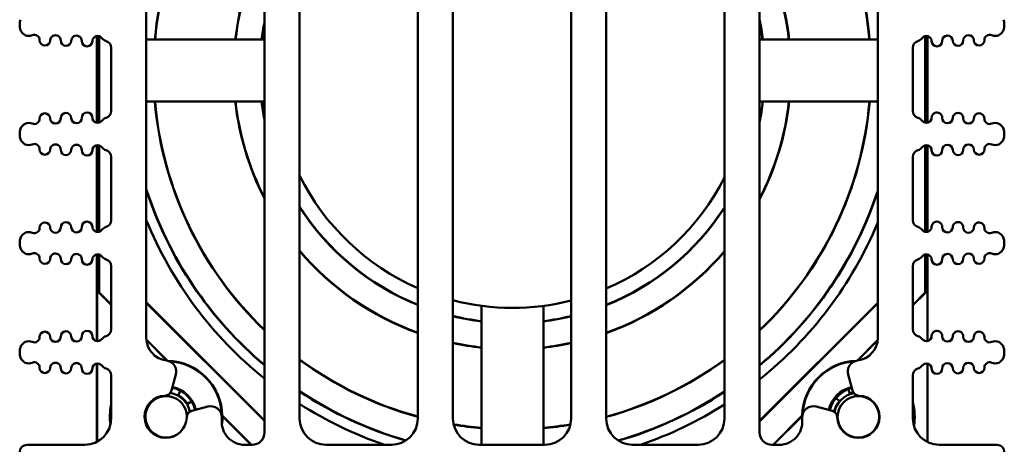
# Model space of a CAD drawing. Header units: inches. Extents: x 1 to 24, y 0.4 to 18.8.
# Tile 17 of 22: x 9.3 to 12.1, y 15.8 to 17. Entities that reach past the tile are written whole.
import ezdxf

# ---------------------------------------------------------------- set-up
doc = ezdxf.new("R2010")
doc.units = ezdxf.units.IN
doc.header["$LTSCALE"] = 0.8
doc.header["$MEASUREMENT"] = 0
doc.layers.add('Visible (ANSI)', color=7, linetype='Continuous', lineweight=50)

msp = doc.modelspace()

# ---------------------------------------------------------------- linework, layer by layer
at = {"layer": 'Visible (ANSI)'}
for p, q in [((10.0407, 18.4006), (10.0407, 15.8106)), ((10.1407, 15.8506), (10.1407, 18.4006)), ((10.4767, 18.4006), (10.4767, 15.8506)), ((10.5767, 15.8506), (10.5767, 18.4006)), ((10.9127, 18.4006), (10.9127, 15.8506)), ((11.4487, 15.8106), (11.4487, 18.4006)), ((11.0127, 15.8506), (11.0127, 18.2283)), ((11.3487, 18.2254), (11.3487, 15.8506)), ((9.7047, 16.0799), (9.7047, 17.6004)), ((11.7847, 17.6004), (11.7847, 16.0799)), ((9.3447, 16.9695), (9.3447, 16.9711)), ((12.1447, 16.9695), (12.1447, 16.9711)), ((9.5643, 16.9384), (9.5643, 16.6917)), ((9.565, 16.9385), (9.565, 16.6916)), ((9.5704, 16.6921), (9.5704, 16.938)), ((9.5708, 16.6922), (9.5708, 16.9379)), ((9.7047, 16.9282), (10.0407, 16.9282)), ((11.4487, 16.9282), (11.7847, 16.9282)), ((11.92, 16.9382), (11.92, 16.6918)), ((11.9204, 16.9383), (11.9204, 16.6918)), ((11.9259, 16.6918), (11.9259, 16.9383)), ((11.9265, 16.6919), (11.9265, 16.9381)), ((9.6047, 16.905), (9.6047, 16.7251)), ((11.8847, 16.7251), (11.8847, 16.905)), ((10.0407, 16.7522), (9.7047, 16.7522)), ((11.7847, 16.7522), (11.4487, 16.7522)), ((9.3447, 16.659), (9.3447, 16.6606)), ((12.1447, 16.659), (12.1447, 16.6606)), ((9.5643, 16.6279), (9.5643, 16.3811)), ((9.565, 16.6279), (9.565, 16.381)), ((9.5704, 16.3815), (9.5704, 16.6274)), ((9.5708, 16.3817), (9.5708, 16.6273)), ((11.92, 16.6277), (11.92, 16.3813)), ((11.9204, 16.6278), (11.9204, 16.3812)), ((11.9259, 16.3812), (11.9259, 16.6277)), ((11.9265, 16.3814), (11.9265, 16.6276)), ((9.6047, 16.5944), (9.6047, 16.4146)), ((11.8847, 16.4146), (11.8847, 16.5944)), ((9.3447, 16.3484), (9.3447, 16.35)), ((12.1447, 16.3484), (12.1447, 16.35)), ((9.5643, 16.3173), (9.5643, 16.0706)), ((9.565, 16.3174), (9.565, 16.0705)), ((9.5704, 16.2084), (9.5704, 16.3169)), ((9.5708, 16.2085), (9.5708, 16.3167)), ((11.92, 16.3171), (11.92, 16.2085)), ((11.9204, 16.3172), (11.9204, 16.2084)), ((11.9259, 16.0707), (11.9259, 16.3172)), ((11.9265, 16.0708), (11.9265, 16.317)), ((9.6047, 16.2839), (9.6047, 16.104)), ((11.8847, 16.104), (11.8847, 16.2839)), ((9.5704, 16.2084), (9.5708, 16.2085)), ((9.6047, 16.1741), (9.5704, 16.2084)), ((9.6047, 16.1747), (9.5708, 16.2085)), ((11.92, 16.2085), (11.8847, 16.1732)), ((11.9204, 16.2084), (11.8847, 16.1726)), ((11.9204, 16.2084), (11.92, 16.2085)), ((9.7047, 16.1811), (10.0407, 15.8451)), ((10.0407, 15.8435), (9.7047, 16.1795)), ((10.6582, 15.7756), (10.6582, 16.1709)), ((10.8342, 16.1709), (10.8342, 15.7756)), ((11.4487, 15.8436), (11.7847, 16.1796)), ((11.7847, 16.1781), (11.4487, 15.8421)), ((9.7644, 16.015), (9.7049, 16.0745)), ((9.7635, 16.0153), (9.7049, 16.0738)), ((11.7843, 16.0728), (11.7268, 16.0153)), ((11.7842, 16.0721), (11.7275, 16.0154)), ((9.3447, 16.0378), (9.3447, 16.0395)), ((12.1447, 16.0378), (12.1447, 16.0395)), ((9.5643, 16.0068), (9.5643, 15.7841)), ((9.565, 16.0068), (9.565, 15.7844)), ((11.9259, 15.784), (11.9259, 16.0066)), ((11.9265, 15.7833), (11.9265, 16.0065)), ((9.6047, 15.9733), (9.6047, 15.8506)), ((9.7767, 15.93), (9.7888, 15.9754)), ((11.7005, 15.9754), (11.7127, 15.93)), ((11.8847, 15.8506), (11.8847, 15.9733)), ((11.7009, 15.9341), (11.7055, 15.9214)), ((9.8017, 15.9293), (9.795, 15.917)), ((11.6756, 15.9005), (11.6658, 15.9087)), ((9.8214, 15.8918), (9.8334, 15.8991)), ((9.8794, 15.8842), (9.8345, 15.8722)), ((11.6549, 15.8722), (11.61, 15.8842)), ((10.0038, 15.7756), (9.9208, 15.8585)), ((10.0032, 15.7756), (9.9213, 15.8575)), ((11.57, 15.8585), (11.487, 15.7756)), ((11.5695, 15.8575), (11.4877, 15.7756)), ((9.5297, 15.7756), (9.3647, 15.7756)), ((10.0057, 15.7756), (9.9842, 15.7756)), ((10.4017, 15.7756), (10.2157, 15.7756)), ((10.8377, 15.7756), (10.6517, 15.7756)), ((11.2737, 15.7756), (11.0877, 15.7756)), ((11.5051, 15.7756), (11.4837, 15.7756)), ((12.1247, 15.7756), (11.9597, 15.7756))]:
    msp.add_line(p, q, dxfattribs=at)
msp.add_circle((11.7297, 15.8552), 0.059, dxfattribs=at)
for centre, radius, start, end in [((10.7454, 16.8394), 1.0202, 133.6954, 175.0093), ((10.7454, 16.8394), 1.0195, 133.7306, 175.0061), ((10.7454, 16.8394), 1.0202, 4.9907, 46.4207), ((10.7454, 16.8394), 1.0195, 4.9939, 46.3857), ((10.7454, 16.8394), 0.7925, 152.7819, 173.5703), ((10.7454, 16.8394), 0.7918, 152.8741, 173.5649), ((10.7454, 16.8394), 0.7925, 6.4297, 27.4536), ((10.7454, 16.8394), 0.7918, 6.4351, 27.3623), ((9.3872, 16.9711), 0.0425, 160.9481, 180), ((9.3872, 16.9695), 0.0425, 180, 199.0519), ((10.7454, 16.8394), 0.7182, 168.9117, 172.9014), ((10.7454, 16.8394), 0.7175, 169.1817, 172.8949), ((10.7454, 16.8394), 0.7182, 7.0986, 11.6926), ((10.7454, 16.8394), 0.7175, 7.1051, 11.4374), ((12.1022, 16.9711), 0.0425, 0, 19.0519), ((12.1022, 16.9695), 0.0425, 340.9481, 0), ((9.3706, 16.9638), 0.025, 199.0519, 293.1479), ((9.3863, 16.927), 0.015, 358.8983, 113.1479), ((9.4463, 16.9259), 0.015, 358.8983, 178.8983), ((12.043, 16.9259), 0.015, 1.1017, 181.1017), ((12.103, 16.927), 0.015, 66.8521, 181.1017), ((12.1187, 16.9638), 0.025, 246.8521, 340.9481), ((9.4163, 16.9264), 0.015, 178.8983, 358.8983), ((9.4763, 16.9253), 0.015, 178.8983, 358.8983), ((9.5063, 16.9247), 0.015, 358.8983, 178.8983), ((9.5363, 16.9241), 0.015, 178.8983, 358.8983), ((9.5663, 16.9236), 0.015, 37.5805, 178.8983), ((9.598, 16.948), 0.025, 217.5805, 252.7432), ((9.5847, 16.905), 0.02, 0, 72.7432), ((11.9047, 16.905), 0.02, 107.2568, 180), ((11.8913, 16.948), 0.025, 287.2568, 322.4195), ((11.923, 16.9236), 0.015, 1.1017, 142.4195), ((11.953, 16.9241), 0.015, 181.1017, 1.1017), ((11.983, 16.9247), 0.015, 1.1017, 181.1017), ((12.013, 16.9253), 0.015, 181.1017, 1.1017), ((12.073, 16.9264), 0.015, 181.1017, 1.1017), ((10.7454, 16.8394), 1.0202, 184.9064, 226.3046), ((10.7454, 16.8394), 1.0195, 184.9096, 226.2694), ((10.7454, 16.8394), 0.7925, 186.3209, 207.2181), ((10.7454, 16.8394), 0.7918, 186.3262, 207.1259), ((10.7454, 16.8394), 0.7182, 186.9784, 191.0883), ((10.7454, 16.8394), 0.7175, 186.9848, 190.8183), ((10.7454, 16.8394), 0.7918, 332.6377, 353.6738), ((10.7454, 16.8394), 1.0202, 313.5793, 355.0936), ((10.7454, 16.8394), 0.7182, 348.3074, 353.0216), ((10.7454, 16.8394), 0.7925, 332.5464, 353.6791), ((10.7454, 16.8394), 1.0195, 313.6143, 355.0904), ((10.7454, 16.8394), 0.7175, 348.5626, 353.0152), ((9.4163, 16.7036), 0.015, 1.1017, 181.1017), ((9.4763, 16.7048), 0.015, 1.1017, 181.1017), ((9.5363, 16.706), 0.015, 1.1017, 181.1017), ((9.5847, 16.7251), 0.02, 287.2568, 0), ((11.9047, 16.7251), 0.02, 180, 252.7432), ((11.953, 16.706), 0.015, 358.8983, 178.8983), ((12.013, 16.7048), 0.015, 358.8983, 178.8983), ((12.073, 16.7036), 0.015, 358.8983, 178.8983), ((9.3706, 16.6663), 0.025, 66.8521, 160.9481), ((9.3863, 16.7031), 0.015, 246.8521, 1.1017), ((9.4463, 16.7042), 0.015, 181.1017, 1.1017), ((9.5063, 16.7054), 0.015, 181.1017, 1.1017), ((9.5663, 16.7065), 0.015, 181.1017, 322.4195), ((9.598, 16.6821), 0.025, 107.2568, 142.4195), ((11.8913, 16.6821), 0.025, 37.5805, 72.7432), ((11.923, 16.7065), 0.015, 217.5805, 358.8983), ((11.983, 16.7054), 0.015, 178.8983, 358.8983), ((12.043, 16.7042), 0.015, 178.8983, 358.8983), ((12.103, 16.7031), 0.015, 178.8983, 293.1479), ((12.1187, 16.6663), 0.025, 19.0519, 113.1479), ((9.3872, 16.6606), 0.0425, 160.9481, 180), ((12.1022, 16.6606), 0.0425, 0, 19.0519), ((9.3872, 16.659), 0.0425, 180, 199.0519), ((9.3706, 16.6532), 0.025, 199.0519, 293.1479), ((12.1187, 16.6532), 0.025, 246.8521, 340.9481), ((12.1022, 16.659), 0.0425, 340.9481, 0), ((9.3863, 16.6165), 0.015, 358.8983, 113.1479), ((9.4163, 16.6159), 0.015, 178.8983, 358.8983), ((9.4463, 16.6153), 0.015, 358.8983, 178.8983), ((9.4763, 16.6147), 0.015, 178.8983, 358.8983), ((9.5063, 16.6142), 0.015, 358.8983, 178.8983), ((9.5363, 16.6136), 0.015, 178.8983, 358.8983), ((9.5663, 16.613), 0.015, 37.5805, 178.8983), ((9.598, 16.6374), 0.025, 217.5805, 252.7432), ((9.5847, 16.5944), 0.02, 0, 72.7432), ((11.9047, 16.5944), 0.02, 107.2568, 180), ((11.8913, 16.6374), 0.025, 287.2568, 322.4195), ((11.923, 16.613), 0.015, 1.1017, 142.4195), ((11.953, 16.6136), 0.015, 181.1017, 1.1017), ((11.983, 16.6142), 0.015, 1.1017, 181.1017), ((12.013, 16.6147), 0.015, 181.1017, 1.1017), ((12.043, 16.6153), 0.015, 1.1017, 181.1017), ((12.073, 16.6159), 0.015, 181.1017, 1.1017), ((12.103, 16.6165), 0.015, 66.8521, 181.1017), ((10.7462, 16.8402), 0.675, 206.2295, 246.4685), ((10.7462, 16.8402), 0.675, 293.2548, 333.2016), ((10.7454, 16.8394), 1.0938, 197.9254, 229.8879), ((10.7454, 16.8394), 1.0945, 198.031, 229.9168), ((10.7454, 16.8394), 1.0938, 310.0097, 341.8217), ((10.7454, 16.8394), 1.0945, 309.9809, 341.7176), ((10.7454, 16.8394), 0.7175, 212.5572, 248.0028), ((10.7454, 16.8394), 0.7182, 212.6389, 248.0239), ((10.7454, 16.8394), 0.7175, 291.8684, 327.2214), ((10.7454, 16.8394), 0.7182, 291.8475, 327.1404), ((9.4163, 16.3931), 0.015, 1.1017, 181.1017), ((9.4763, 16.3942), 0.015, 1.1017, 181.1017), ((9.5363, 16.3954), 0.015, 1.1017, 181.1017), ((9.5847, 16.4146), 0.02, 287.2568, 0), ((10.7462, 16.8402), 1.125, 202.2146, 231.163), ((11.9047, 16.4146), 0.02, 180, 252.7432), ((11.953, 16.3954), 0.015, 358.8983, 178.8983), ((12.013, 16.3942), 0.015, 358.8983, 178.8983), ((12.073, 16.3931), 0.015, 358.8983, 178.8983), ((9.3706, 16.3557), 0.025, 66.8521, 160.9481), ((9.3863, 16.3925), 0.015, 246.8521, 1.1017), ((9.4463, 16.3937), 0.015, 181.1017, 1.1017), ((9.5063, 16.3948), 0.015, 181.1017, 1.1017), ((9.5663, 16.396), 0.015, 181.1017, 322.4195), ((9.598, 16.3716), 0.025, 107.2568, 142.4195), ((10.7462, 16.8402), 1.125, 308.6417, 337.3857), ((11.8913, 16.3716), 0.025, 37.5805, 72.7432), ((11.923, 16.396), 0.015, 217.5805, 358.8983), ((11.983, 16.3948), 0.015, 178.8983, 358.8983), ((12.043, 16.3937), 0.015, 178.8983, 358.8983), ((12.103, 16.3925), 0.015, 178.8983, 293.1479), ((12.1187, 16.3557), 0.025, 19.0519, 113.1479), ((9.3872, 16.35), 0.0425, 160.9481, 180), ((12.1022, 16.35), 0.0425, 0, 19.0519), ((9.3872, 16.3484), 0.0425, 180, 199.0519), ((9.3706, 16.3427), 0.025, 199.0519, 293.1479), ((10.7454, 16.8394), 0.7918, 220.2068, 250.16), ((10.7454, 16.8394), 0.7925, 220.2627, 250.1771), ((10.7454, 16.8394), 0.7918, 289.725, 319.6258), ((10.7454, 16.8394), 0.7925, 289.708, 319.5702), ((12.1187, 16.3427), 0.025, 246.8521, 340.9481), ((12.1022, 16.3484), 0.0425, 340.9481, 0), ((9.3863, 16.3059), 0.015, 358.8983, 113.1479), ((9.4163, 16.3053), 0.015, 178.8983, 358.8983), ((9.4463, 16.3048), 0.015, 358.8983, 178.8983), ((9.4763, 16.3042), 0.015, 178.8983, 358.8983), ((9.5063, 16.3036), 0.015, 358.8983, 178.8983), ((9.5363, 16.303), 0.015, 178.8983, 358.8983), ((9.5663, 16.3024), 0.015, 37.5805, 178.8983), ((9.598, 16.3268), 0.025, 217.5805, 252.7432), ((9.5847, 16.2839), 0.02, 0, 72.7432), ((11.9047, 16.2839), 0.02, 107.2568, 180), ((11.8913, 16.3268), 0.025, 287.2568, 322.4195), ((11.923, 16.3024), 0.015, 1.1017, 142.4195), ((11.953, 16.303), 0.015, 181.1017, 1.1017), ((11.983, 16.3036), 0.015, 1.1017, 181.1017), ((12.013, 16.3042), 0.015, 181.1017, 1.1017), ((12.043, 16.3048), 0.015, 1.1017, 181.1017), ((12.073, 16.3053), 0.015, 181.1017, 1.1017), ((12.103, 16.3059), 0.015, 66.8521, 181.1017), ((10.7462, 16.8402), 0.675, 255.4571, 284.2807), ((10.7454, 16.8394), 0.7175, 256.3972, 263.0152), ((10.7454, 16.8394), 0.7182, 256.4099, 263.0216), ((10.7454, 16.8394), 0.7175, 277.1051, 283.4799), ((10.7454, 16.8394), 0.7182, 277.0986, 283.4674), ((9.5847, 16.104), 0.02, 287.2568, 0), ((11.9047, 16.104), 0.02, 180, 252.7432), ((9.3863, 16.082), 0.015, 246.8521, 1.1017), ((9.4163, 16.0825), 0.015, 1.1017, 181.1017), ((9.4463, 16.0831), 0.015, 181.1017, 1.1017), ((9.4763, 16.0837), 0.015, 1.1017, 181.1017), ((9.5063, 16.0843), 0.015, 181.1017, 1.1017), ((9.5363, 16.0848), 0.015, 1.1017, 181.1017), ((9.5663, 16.0854), 0.015, 181.1017, 322.4195), ((9.598, 16.061), 0.025, 107.2568, 142.4195), ((9.7697, 16.0799), 0.065, 180, 263.0535), ((11.7197, 16.0799), 0.065, 276.9465, 0), ((11.8913, 16.061), 0.025, 37.5805, 72.7432), ((11.923, 16.0854), 0.015, 217.5805, 358.8983), ((11.953, 16.0848), 0.015, 358.8983, 178.8983), ((11.983, 16.0843), 0.015, 178.8983, 358.8983), ((12.013, 16.0837), 0.015, 358.8983, 178.8983), ((12.043, 16.0831), 0.015, 178.8983, 358.8983), ((12.073, 16.0825), 0.015, 358.8983, 178.8983), ((12.103, 16.082), 0.015, 178.8983, 293.1479), ((9.3872, 16.0395), 0.0425, 160.9481, 180), ((9.3706, 16.0452), 0.025, 66.8521, 160.9481), ((10.7454, 16.8394), 0.7918, 257.6955, 263.6738), ((10.7454, 16.8394), 0.7925, 257.7058, 263.6791), ((10.7454, 16.8394), 0.7918, 276.4351, 282.1937), ((10.7454, 16.8394), 0.7925, 276.4297, 282.1835), ((12.1187, 16.0452), 0.025, 19.0519, 113.1479), ((12.1022, 16.0395), 0.0425, 0, 19.0519), ((9.3872, 16.0378), 0.0425, 180, 199.0519), ((9.3706, 16.0321), 0.025, 199.0519, 293.1479), ((10.7454, 16.8394), 1.0195, 233.6169, 254.7158), ((10.7454, 16.8394), 1.0202, 233.644, 254.7258), ((10.7454, 16.8394), 1.0195, 285.1971, 306.2787), ((10.7454, 16.8394), 1.0202, 285.1871, 306.2517), ((12.1187, 16.0321), 0.025, 246.8521, 340.9481), ((12.1022, 16.0378), 0.0425, 340.9481, 0), ((9.3863, 15.9954), 0.015, 358.8983, 113.1479), ((9.4163, 15.9948), 0.015, 178.8983, 358.8983), ((9.4463, 15.9942), 0.015, 358.8983, 178.8983), ((9.4763, 15.9936), 0.015, 178.8983, 358.8983), ((9.5063, 15.993), 0.015, 358.8983, 178.8983), ((9.5363, 15.9925), 0.015, 178.8983, 358.8983), ((9.5663, 15.9919), 0.015, 37.5805, 178.8983), ((9.598, 16.0163), 0.025, 217.5805, 252.7432), ((9.5847, 15.9733), 0.02, 0, 72.7432), ((9.7579, 15.9837), 0.032, 345, 83.0535), ((9.7612, 15.8552), 0.1602, 89.1772, 89.4863), ((9.7612, 15.8552), 0.1597, 1.2099, 88.5741), ((9.7612, 15.8552), 0.1586, 355.0614, 87.0759), ((11.7297, 15.8552), 0.1597, 92.0424, 178.7901), ((11.7297, 15.8552), 0.1586, 93.5592, 177.1066), ((11.7314, 15.9837), 0.032, 96.9465, 195), ((11.9047, 15.9733), 0.02, 107.2568, 180), ((11.8913, 16.0163), 0.025, 287.2568, 322.4195), ((11.923, 15.9919), 0.015, 1.1017, 142.4195), ((11.953, 15.9925), 0.015, 181.1017, 1.1017), ((11.983, 15.993), 0.015, 1.1017, 181.1017), ((12.013, 15.9936), 0.015, 181.1017, 1.1017), ((12.043, 15.9942), 0.015, 1.1017, 181.1017), ((12.073, 15.9948), 0.015, 181.1017, 1.1017), ((12.103, 15.9954), 0.015, 66.8521, 181.1017), ((9.7612, 15.8552), 0.0845, 13.2769, 77.9665), ((9.7612, 15.8552), 0.0845, 13.2769, 77.9665), ((9.7612, 15.8552), 0.0867, 13.3203, 77.8918), ((11.7297, 15.8552), 0.0867, 103.0642, 166.9358), ((11.7297, 15.8552), 0.0845, 103.0142, 166.9858), ((11.7312, 15.8552), 0.0845, 103.9944, 167.2485), ((9.7597, 15.8552), 0.06, 91.6545, 358.3455), ((9.7612, 15.8552), 0.059, 2.0391, 311.4073), ((9.7573, 15.9351), 0.02, 271.6545, 345), ((9.7612, 15.8552), 0.069, 12.046, 79.8504), ((9.7612, 15.8552), 0.0705, 31.2977, 61.2977), ((10.7454, 16.8394), 1.0938, 236.4363, 253.9612), ((10.7454, 16.8394), 1.0945, 236.459, 253.9318), ((10.7454, 16.8394), 1.0938, 285.982, 303.4697), ((10.7454, 16.8394), 1.0945, 286.0119, 303.4471), ((11.7297, 15.8552), 0.069, 101.2539, 168.7461), ((11.7297, 15.8552), 0.06, 181.6545, 88.3455), ((11.7297, 15.8552), 0.0705, 101.8037, 110.0077), ((11.732, 15.9351), 0.02, 195, 268.3455), ((9.7612, 15.8552), 0.1602, 167.7299, 187.9767), ((9.7612, 15.8552), 0.1586, 170.5973, 186.3832), ((9.8876, 15.8533), 0.032, 359.1646, 105), ((10.7462, 16.8402), 1.125, 237.4375, 251.1344), ((10.7462, 16.8402), 1.125, 288.8656, 302.3818), ((11.6017, 15.8533), 0.032, 75, 180.8354), ((11.7297, 15.8552), 0.0705, 140.0077, 168.1963), ((11.7297, 15.8552), 0.1602, 350.7346, 14.5758), ((11.7297, 15.8552), 0.1586, 351.9901, 12.2764), ((9.5297, 15.8506), 0.075, 270, 0), ((9.8396, 15.8529), 0.02, 105, 178.3455), ((9.7597, 15.8552), 0.16, 356.2886, 359.1646), ((9.7612, 15.8552), 0.1602, 351.8591, 0.8228), ((10.2157, 15.8506), 0.075, 180, 270), ((10.4017, 15.8506), 0.075, 270, 0), ((10.6517, 15.8506), 0.075, 180, 270), ((10.8377, 15.8506), 0.075, 270, 0), ((11.0877, 15.8506), 0.075, 180, 270), ((11.2737, 15.8506), 0.075, 270, 0), ((11.7297, 15.8552), 0.1602, 179.1772, 185.0634), ((11.7297, 15.8552), 0.16, 180.8354, 183.7114), ((11.6497, 15.8529), 0.02, 1.6545, 75), ((11.9597, 15.8506), 0.075, 180, 270), ((9.9842, 15.8406), 0.065, 176.2886, 270), ((10.7454, 16.8394), 1.0195, 260.583, 265.0904), ((10.7454, 16.8394), 1.0202, 260.5984, 265.0936), ((10.7454, 16.8394), 1.0195, 274.9939, 279.3283), ((10.7454, 16.8394), 1.0202, 274.9907, 279.3128), ((11.5051, 15.8406), 0.065, 270, 3.7114), ((10.0057, 15.8106), 0.035, 270, 0), ((11.4837, 15.8106), 0.035, 180, 270), ((9.3647, 15.7556), 0.02, 90, 180), ((12.1247, 15.7556), 0.02, 0, 90)]:
    msp.add_arc(centre, radius, start, end, dxfattribs=at)
msp.add_ellipse((11.8009, 15.784), major_axis=(0.0884, -0.0884), ratio=0.999924, start_param=0.782853, end_param=0.78536, dxfattribs=at)
for points in [[(9.764, 16.0151), (9.7637, 16.0152), (9.7635, 16.0153)], [(9.9213, 15.8575), (9.9211, 15.858), (9.9208, 15.8585)], [(11.57, 15.8585), (11.5697, 15.858), (11.5695, 15.8575)]]:
    msp.add_open_spline(points, degree=2, dxfattribs=at)

doc.saveas('drawing.dxf')
